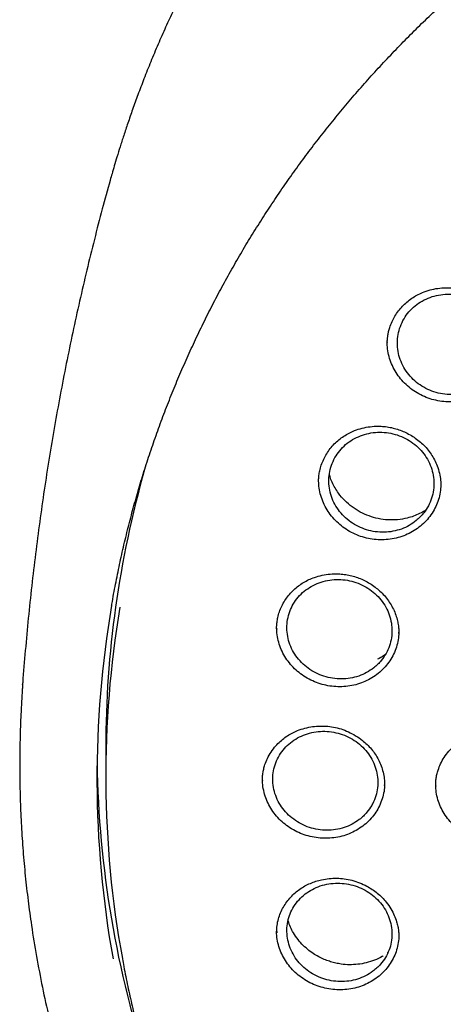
# Model space of a CAD drawing. Header units: millimetres. Extents: x 8 to 1577, y 12 to 2534.
# Tile 45 of 65: x 735 to 747, y 2125 to 2153. Entities that reach past the tile are written whole.
import ezdxf

# ---------------------------------------------------------------- set-up
doc = ezdxf.new("R2010")
doc.units = ezdxf.units.MM

msp = doc.modelspace()

# ---------------------------------------------------------------- linework, layer by layer
at = {"color": 7, "linetype": 'Continuous', "lineweight": 30}
for p, q in [((737.426, 2148.519), (737.423, 2148.508)), ((743.317, 2139.989), (743.316, 2139.979)), ((742.131, 2135.845), (742.131, 2135.832)), ((745.582, 2135.71), (745.581, 2135.745)), ((734.949, 2134.26), (734.95, 2134.284)), ((737.299, 2132.483), (737.299, 2131.68)), ((741.732, 2131.554), (741.732, 2131.542)), ((745.181, 2131.416), (745.181, 2131.435)), ((746.63, 2131.406), (746.63, 2131.396)), ((744.838, 2130.892), (744.821, 2130.88)), ((742.133, 2127.286), (742.132, 2127.251)), ((745.269, 2126.682), (745.254, 2126.672))]:
    msp.add_line(p, q, dxfattribs=at)
for centre, radius, start, end in [((766.025, 2132.475), 28.726, 164.1029, 179.9852), ((765.909, 2131.618), 28.86, 170.2572, 190.1817), ((765.938, 2131.679), 28.639, 170.4153, 190.3739), ((766.044, 2132.496), 28.995, 180.8809, 198.3796)]:
    msp.add_arc(centre, radius, start, end, dxfattribs=at)
for points, knots in [([(802.175, 2148.518), (802.162, 2148.565), (802.133, 2148.665), (802.084, 2148.831), (802.027, 2149.023), (801.961, 2149.242), (801.887, 2149.482), (801.803, 2149.745), (801.7, 2150.059), (801.574, 2150.427), (801.42, 2150.855), (801.244, 2151.325), (801.04, 2151.838), (800.807, 2152.396), (800.545, 2152.986), (800.253, 2153.606), (799.972, 2154.17), (799.71, 2154.67), (799.476, 2155.1), (799.236, 2155.526), (798.996, 2155.935), (798.766, 2156.315), (798.546, 2156.668), (798.337, 2156.992), (798.139, 2157.292), (797.952, 2157.569), (797.778, 2157.821), (797.621, 2158.045), (797.481, 2158.24), (797.359, 2158.407), (797.26, 2158.542), (797.183, 2158.645), (797.126, 2158.722), (797.079, 2158.785), (797.033, 2158.845), (796.98, 2158.915), (796.912, 2159.004), (796.824, 2159.118), (796.713, 2159.26), (796.578, 2159.431), (796.421, 2159.627), (796.241, 2159.848), (795.961, 2160.185), (795.591, 2160.616), (795.138, 2161.12), (794.698, 2161.591), (794.272, 2162.029), (793.862, 2162.435), (793.463, 2162.817), (793.059, 2163.191), (792.624, 2163.58), (792.145, 2163.993), (791.617, 2164.43), (791.052, 2164.876), (790.449, 2165.332), (789.809, 2165.793), (789.123, 2166.262), (788.392, 2166.735), (787.671, 2167.175), (786.97, 2167.581), (786.294, 2167.951), (785.604, 2168.31), (784.917, 2168.647), (784.251, 2168.956), (783.612, 2169.236), (783, 2169.49), (782.416, 2169.72), (781.861, 2169.926), (781.34, 2170.111), (780.852, 2170.275), (780.399, 2170.421), (779.976, 2170.55), (779.596, 2170.662), (779.257, 2170.757), (778.96, 2170.838), (778.699, 2170.907), (778.489, 2170.96), (778.328, 2171), (778.201, 2171.031), (778.08, 2171.061), (777.937, 2171.095), (777.758, 2171.137), (777.532, 2171.188), (777.264, 2171.247), (776.954, 2171.312), (776.602, 2171.383), (776.208, 2171.458), (775.771, 2171.535), (775.291, 2171.614), (774.769, 2171.692), (774.203, 2171.768), (773.594, 2171.839), (772.903, 2171.908), (772.149, 2171.967), (771.353, 2172.011), (770.574, 2172.036), (769.745, 2172.045), (768.872, 2172.034), (767.959, 2171.998), (767.083, 2171.941), (766.244, 2171.866), (765.53, 2171.785), (764.934, 2171.707), (764.446, 2171.636), (763.976, 2171.561), (763.521, 2171.482), (763.084, 2171.4), (762.695, 2171.323), (762.362, 2171.253), (762.093, 2171.194), (761.867, 2171.143), (761.691, 2171.102), (761.561, 2171.071), (761.472, 2171.05), (761.401, 2171.033), (761.324, 2171.014), (761.22, 2170.988), (761.079, 2170.952), (760.911, 2170.91), (760.721, 2170.86), (760.509, 2170.803), (760.24, 2170.729), (759.906, 2170.634), (759.502, 2170.514), (759.057, 2170.376), (758.574, 2170.218), (758.066, 2170.044), (757.548, 2169.857), (756.886, 2169.606), (756.085, 2169.281), (755.149, 2168.869), (754.2, 2168.416), (753.239, 2167.92), (752.269, 2167.379), (751.312, 2166.804), (750.372, 2166.196), (749.484, 2165.579), (748.654, 2164.962), (747.889, 2164.357), (747.159, 2163.745), (746.466, 2163.129), (745.808, 2162.509), (745.185, 2161.889), (744.639, 2161.315), (744.166, 2160.795), (743.766, 2160.337), (743.398, 2159.899), (743.127, 2159.566), (742.943, 2159.333), (742.838, 2159.199), (742.746, 2159.082), (742.676, 2158.99), (742.628, 2158.927), (742.591, 2158.879), (742.553, 2158.829), (742.504, 2158.764), (742.436, 2158.674), (742.348, 2158.555), (742.237, 2158.405), (742.109, 2158.228), (741.963, 2158.025), (741.805, 2157.8), (741.559, 2157.443), (741.233, 2156.953), (740.848, 2156.344), (740.477, 2155.726), (740.121, 2155.103), (739.77, 2154.45), (739.465, 2153.851), (739.206, 2153.313), (738.989, 2152.842), (738.776, 2152.358), (738.572, 2151.871), (738.382, 2151.396), (738.211, 2150.946), (738.06, 2150.528), (737.926, 2150.143), (737.808, 2149.79), (737.706, 2149.471), (737.617, 2149.185), (737.542, 2148.933), (737.478, 2148.715), (737.441, 2148.58), (737.423, 2148.518)], [0, 0, 0, 0, 0.0016436, 0.0035673, 0.0059258, 0.0086424, 0.0117035, 0.0150186, 0.0185786, 0.023611, 0.0290634, 0.0349358, 0.0416938, 0.048934, 0.0566563, 0.0648604, 0.0735463, 0.0792197, 0.0850814, 0.0910453, 0.0967022, 0.1019989, 0.1069354, 0.1115119, 0.1157282, 0.119759, 0.1233947, 0.1266351, 0.1294804, 0.1319306, 0.1339856, 0.1353902, 0.1365231, 0.1373842, 0.1381678, 0.1391938, 0.1405055, 0.1421432, 0.1443213, 0.1468939, 0.1498611, 0.1532227, 0.1569659, 0.1653406, 0.17331, 0.1808743, 0.1880335, 0.1947877, 0.201137, 0.2073835, 0.2140681, 0.2215524, 0.2295292, 0.2379987, 0.2467023, 0.2558713, 0.2655055, 0.275605, 0.2861698, 0.294797, 0.3037113, 0.312856, 0.3217115, 0.3301527, 0.3381797, 0.3457927, 0.3529917, 0.3597765, 0.3661472, 0.3720011, 0.3774556, 0.3825109, 0.3871669, 0.3910451, 0.3945947, 0.3977162, 0.4003178, 0.4019973, 0.4034067, 0.404797, 0.4062689, 0.408439, 0.4110906, 0.4142237, 0.4178382, 0.4219341, 0.4265115, 0.4315703, 0.4371106, 0.4431322, 0.4496352, 0.4566195, 0.4640852, 0.4733525, 0.4824599, 0.491324, 0.499945, 0.5107546, 0.5211553, 0.5311474, 0.5407311, 0.5499063, 0.5556926, 0.5613039, 0.56674, 0.572001, 0.5770869, 0.5819546, 0.5855842, 0.5887247, 0.5913763, 0.5935389, 0.5948949, 0.5959491, 0.5967014, 0.5973717, 0.5986761, 0.6003826, 0.6023571, 0.6045996, 0.6071101, 0.6098887, 0.6141909, 0.6190099, 0.6243456, 0.6301981, 0.6364671, 0.6427898, 0.6491336, 0.6608174, 0.6725711, 0.6843949, 0.6971412, 0.7099684, 0.7228765, 0.7358654, 0.7489008, 0.7605339, 0.7718998, 0.7829986, 0.7938305, 0.8043956, 0.8146934, 0.8247242, 0.832252, 0.8394158, 0.8461548, 0.8524686, 0.85459, 0.8566586, 0.8584961, 0.8598662, 0.8607678, 0.8613028, 0.8620162, 0.8629797, 0.8641934, 0.8660244, 0.868232, 0.8708162, 0.8737771, 0.8771112, 0.8806235, 0.8891625, 0.8980669, 0.9063259, 0.9148763, 0.923718, 0.932851, 0.9389378, 0.9451476, 0.9514803, 0.9579273, 0.9641245, 0.9698786, 0.9751898, 0.9800584, 0.9844846, 0.9884689, 0.9920116, 0.9951135, 0.9977757, 1, 1, 1, 1]), ([(737.465, 2136.498), (737.468, 2136.512), (737.501, 2136.714), (737.574, 2137.102), (737.687, 2137.661), (737.812, 2138.217), (737.948, 2138.772), (738.095, 2139.323), (738.252, 2139.873), (738.42, 2140.419), (738.6, 2140.963), (738.79, 2141.503), (738.99, 2142.04), (739.201, 2142.573), (739.423, 2143.102), (739.655, 2143.628), (739.897, 2144.149), (740.149, 2144.666), (740.412, 2145.179), (740.685, 2145.687), (740.968, 2146.19), (741.26, 2146.688), (741.563, 2147.181), (741.875, 2147.669), (742.197, 2148.151), (742.528, 2148.628), (742.868, 2149.098), (743.218, 2149.563), (743.577, 2150.021), (743.945, 2150.474), (744.322, 2150.919), (744.707, 2151.358), (745.101, 2151.791), (745.504, 2152.216), (745.914, 2152.634), (746.333, 2153.046), (746.76, 2153.449), (747.195, 2153.846), (747.638, 2154.234), (748.089, 2154.615), (748.546, 2154.988), (749.011, 2155.353), (749.484, 2155.71), (749.963, 2156.059), (750.449, 2156.399), (750.941, 2156.731), (751.44, 2157.054), (751.946, 2157.368), (752.457, 2157.674), (752.974, 2157.971), (753.498, 2158.258), (754.026, 2158.537), (754.56, 2158.806), (755.1, 2159.066), (755.644, 2159.317), (756.194, 2159.558), (756.747, 2159.789), (757.306, 2160.011), (757.869, 2160.223), (758.435, 2160.425), (759.006, 2160.618), (759.58, 2160.8), (760.158, 2160.972), (760.739, 2161.135), (761.324, 2161.287), (761.911, 2161.429), (762.501, 2161.561), (763.093, 2161.683), (763.688, 2161.794), (764.285, 2161.895), (764.883, 2161.985), (765.484, 2162.066), (766.086, 2162.135), (766.689, 2162.195), (767.293, 2162.243), (767.898, 2162.282), (768.504, 2162.309), (769.11, 2162.327), (769.716, 2162.333), (770.323, 2162.329), (770.929, 2162.315), (771.535, 2162.29), (772.14, 2162.255), (772.744, 2162.209), (773.348, 2162.153), (773.95, 2162.086), (774.551, 2162.008), (775.15, 2161.921), (775.747, 2161.823), (776.343, 2161.714), (776.936, 2161.595), (777.526, 2161.466), (778.114, 2161.327), (778.699, 2161.177), (779.281, 2161.018), (779.86, 2160.848), (780.435, 2160.668), (781.007, 2160.479), (781.575, 2160.279), (782.139, 2160.07), (782.698, 2159.851), (783.254, 2159.622), (783.804, 2159.383), (784.35, 2159.136), (784.891, 2158.878), (785.426, 2158.611), (785.956, 2158.335), (786.481, 2158.05), (787, 2157.756), (787.513, 2157.453), (788.02, 2157.141), (788.521, 2156.82), (789.015, 2156.491), (789.503, 2156.153), (789.984, 2155.807), (790.458, 2155.452), (790.925, 2155.089), (791.385, 2154.718), (791.837, 2154.339), (792.282, 2153.953), (792.719, 2153.559), (793.148, 2153.157), (793.57, 2152.748), (793.983, 2152.331), (794.388, 2151.908), (794.784, 2151.478), (795.172, 2151.04), (795.551, 2150.596), (795.921, 2150.146), (796.282, 2149.689), (796.635, 2149.226), (796.978, 2148.757), (797.311, 2148.282), (797.636, 2147.802), (797.95, 2147.316), (798.256, 2146.824), (798.551, 2146.327), (798.836, 2145.826), (799.112, 2145.319), (799.377, 2144.808), (799.633, 2144.292), (799.878, 2143.771), (800.113, 2143.247), (800.337, 2142.719), (800.551, 2142.186), (800.754, 2141.651), (800.947, 2141.111), (801.129, 2140.569), (801.301, 2140.023), (801.461, 2139.475), (801.611, 2138.924), (801.75, 2138.37), (801.878, 2137.814), (801.994, 2137.256), (802.082, 2136.8), (802.126, 2136.531), (802.14, 2136.448)], [0, 0, 0, 0, 0.000506, 0.007064, 0.013623, 0.020182, 0.026741, 0.0333, 0.039858, 0.046417, 0.052975, 0.059534, 0.066092, 0.072651, 0.079209, 0.085768, 0.092326, 0.098884, 0.105442, 0.112, 0.118558, 0.125116, 0.131674, 0.138231, 0.144789, 0.151347, 0.157904, 0.164462, 0.171019, 0.177576, 0.184133, 0.190691, 0.197248, 0.203805, 0.210361, 0.216918, 0.223475, 0.230032, 0.236588, 0.243145, 0.249702, 0.256258, 0.262814, 0.269371, 0.275927, 0.282483, 0.289039, 0.295595, 0.302152, 0.308708, 0.315263, 0.321819, 0.328375, 0.334931, 0.341487, 0.348043, 0.354598, 0.361154, 0.36771, 0.374265, 0.380821, 0.387376, 0.393932, 0.400487, 0.407043, 0.413598, 0.420153, 0.426709, 0.433264, 0.439819, 0.446375, 0.45293, 0.459485, 0.466041, 0.472596, 0.479151, 0.485706, 0.492262, 0.498817, 0.505372, 0.511927, 0.518483, 0.525038, 0.531593, 0.538148, 0.544703, 0.551259, 0.557814, 0.564369, 0.570925, 0.57748, 0.584035, 0.59059, 0.597146, 0.603701, 0.610257, 0.616812, 0.623367, 0.629923, 0.636478, 0.643034, 0.649589, 0.656145, 0.662701, 0.669256, 0.675812, 0.682368, 0.688923, 0.695479, 0.702035, 0.708591, 0.715147, 0.721703, 0.728259, 0.734815, 0.741371, 0.747928, 0.754484, 0.76104, 0.767597, 0.774153, 0.78071, 0.787266, 0.793823, 0.80038, 0.806936, 0.813493, 0.82005, 0.826607, 0.833164, 0.839722, 0.846279, 0.852836, 0.859394, 0.865951, 0.872509, 0.879066, 0.885624, 0.892182, 0.89874, 0.905297, 0.911855, 0.918414, 0.924972, 0.93153, 0.938088, 0.944646, 0.951205, 0.957763, 0.964322, 0.97088, 0.977439, 0.983998, 0.990556, 0.997115, 1, 1, 1, 1]), ([(737.419, 2148.509), (737.346, 2148.242), (737.193, 2147.689), (736.975, 2146.843), (736.761, 2145.973), (736.557, 2145.098), (736.364, 2144.219), (736.182, 2143.336), (736.009, 2142.448), (735.848, 2141.557), (735.697, 2140.662), (735.558, 2139.763), (735.429, 2138.862), (735.311, 2137.958), (735.204, 2137.051), (735.107, 2136.142), (735.023, 2135.231), (734.971, 2134.611), (734.949, 2134.295), (734.948, 2134.284)], [0, 0, 0, 0, 0.058007, 0.120288, 0.182638, 0.245051, 0.307524, 0.370054, 0.432636, 0.495267, 0.557943, 0.62066, 0.683415, 0.746203, 0.809022, 0.871868, 0.934736, 0.997624, 1, 1, 1, 1]), ([(745.256, 2143.89), (745.256, 2143.912), (745.256, 2143.965), (745.262, 2144.052), (745.275, 2144.148), (745.296, 2144.248), (745.332, 2144.375), (745.389, 2144.522), (745.472, 2144.679), (745.57, 2144.824), (745.684, 2144.958), (745.81, 2145.078), (745.948, 2145.183), (746.095, 2145.272), (746.267, 2145.353), (746.464, 2145.421), (746.688, 2145.467), (746.915, 2145.484), (747.143, 2145.473), (747.368, 2145.432), (747.587, 2145.363), (747.799, 2145.267), (748, 2145.144), (748.17, 2145.007), (748.309, 2144.863), (748.421, 2144.72), (748.517, 2144.565), (748.603, 2144.386), (748.668, 2144.19), (748.708, 2143.988), (748.713, 2143.86), (748.715, 2143.801)], [0, 0, 0, 0, 0.0143074, 0.0347748, 0.051921, 0.0719016, 0.0945404, 0.1291173, 0.1633488, 0.1972371, 0.2307923, 0.2640408, 0.296978, 0.329404, 0.3614421, 0.403911, 0.4461384, 0.4881407, 0.5299606, 0.5716982, 0.6134851, 0.6560167, 0.6993785, 0.7434904, 0.7770618, 0.8110765, 0.8455813, 0.8800161, 0.9236917, 0.9647491, 1, 1, 1, 1]), ([(748.037, 2142.814), (748.074, 2142.848), (748.148, 2142.916), (748.264, 2143.055), (748.375, 2143.233), (748.464, 2143.456), (748.512, 2143.69), (748.519, 2143.93), (748.482, 2144.169), (748.405, 2144.4), (748.288, 2144.615), (748.136, 2144.81), (747.951, 2144.979), (747.741, 2145.116), (747.511, 2145.218), (747.267, 2145.282), (747.016, 2145.306), (746.766, 2145.29), (746.523, 2145.234), (746.294, 2145.14), (746.086, 2145.009), (745.905, 2144.847), (745.756, 2144.657), (745.642, 2144.445), (745.569, 2144.217), (745.536, 2143.98), (745.546, 2143.739), (745.598, 2143.503), (745.691, 2143.277), (745.821, 2143.069), (745.986, 2142.883), (746.181, 2142.726), (746.399, 2142.602), (746.635, 2142.513), (746.883, 2142.464), (747.134, 2142.455), (747.383, 2142.487), (747.621, 2142.558), (747.844, 2142.665), (747.972, 2142.764), (748.037, 2142.814)], [0, 0, 0, 0, 0.016738, 0.033476, 0.060307, 0.087137, 0.113982, 0.140828, 0.167688, 0.194549, 0.221418, 0.248288, 0.275156, 0.302025, 0.328882, 0.355739, 0.382581, 0.409423, 0.436251, 0.463079, 0.489901, 0.516723, 0.54355, 0.570377, 0.597218, 0.624058, 0.650914, 0.67777, 0.704638, 0.731506, 0.758376, 0.785246, 0.812107, 0.838969, 0.865816, 0.892662, 0.919496, 0.946331, 0.973165, 1, 1, 1, 1]), ([(748.111, 2142.623), (748.052, 2142.579), (747.933, 2142.492), (747.734, 2142.392), (747.523, 2142.317), (747.304, 2142.269), (747.078, 2142.248), (746.852, 2142.257), (746.627, 2142.293), (746.409, 2142.356), (746.2, 2142.447), (746.005, 2142.562), (745.827, 2142.7), (745.668, 2142.859), (745.532, 2143.035), (745.421, 2143.227), (745.336, 2143.43), (745.281, 2143.642), (745.255, 2143.816), (745.258, 2143.919), (745.259, 2143.95)], [0, 0, 0, 0, 0.057594, 0.114645, 0.17229, 0.229659, 0.286711, 0.344475, 0.401594, 0.458655, 0.516656, 0.573707, 0.630763, 0.688813, 0.745942, 0.802988, 0.860917, 0.91829, 0.975331, 1, 1, 1, 1]), ([(743.316, 2139.994), (743.316, 2140.019), (743.317, 2140.076), (743.325, 2140.182), (743.347, 2140.316), (743.39, 2140.471), (743.456, 2140.633), (743.541, 2140.789), (743.642, 2140.934), (743.757, 2141.066), (743.886, 2141.184), (744.025, 2141.286), (744.174, 2141.373), (744.346, 2141.451), (744.545, 2141.515), (744.769, 2141.557), (744.978, 2141.57), (745.168, 2141.561), (745.337, 2141.536), (745.504, 2141.496), (745.667, 2141.439), (745.825, 2141.367), (745.978, 2141.28), (746.125, 2141.177), (746.262, 2141.06), (746.388, 2140.927), (746.499, 2140.78), (746.593, 2140.62), (746.676, 2140.438), (746.735, 2140.244), (746.769, 2140.048), (746.773, 2139.928), (746.774, 2139.872)], [0, 0, 0, 0, 0.015853, 0.037108, 0.06386, 0.096193, 0.131056, 0.165514, 0.19957, 0.233229, 0.266512, 0.29945, 0.331861, 0.363756, 0.406009, 0.448072, 0.489956, 0.521282, 0.55256, 0.58384, 0.615149, 0.646905, 0.679248, 0.71214, 0.745545, 0.779449, 0.813875, 0.84888, 0.884101, 0.927467, 0.966084, 1, 1, 1, 1]), ([(746.078, 2138.901), (746.116, 2138.934), (746.192, 2139), (746.31, 2139.136), (746.425, 2139.311), (746.519, 2139.53), (746.571, 2139.763), (746.582, 2140.001), (746.551, 2140.24), (746.478, 2140.471), (746.365, 2140.688), (746.217, 2140.885), (746.036, 2141.056), (745.829, 2141.197), (745.6, 2141.303), (745.358, 2141.373), (745.107, 2141.402), (744.857, 2141.391), (744.613, 2141.34), (744.382, 2141.251), (744.172, 2141.125), (743.987, 2140.968), (743.835, 2140.782), (743.717, 2140.574), (743.639, 2140.349), (743.601, 2140.114), (743.607, 2139.874), (743.653, 2139.638), (743.742, 2139.412), (743.868, 2139.201), (744.03, 2139.014), (744.221, 2138.853), (744.437, 2138.725), (744.671, 2138.632), (744.918, 2138.578), (745.169, 2138.563), (745.418, 2138.589), (745.658, 2138.655), (745.883, 2138.757), (746.013, 2138.853), (746.078, 2138.901)], [0, 0, 0, 0, 0.016732, 0.033465, 0.06029, 0.087114, 0.113951, 0.140787, 0.167639, 0.194491, 0.221357, 0.248222, 0.275093, 0.301963, 0.328828, 0.355692, 0.382543, 0.409394, 0.436229, 0.463065, 0.489889, 0.516713, 0.543536, 0.570359, 0.597191, 0.624023, 0.65087, 0.677718, 0.70458, 0.731442, 0.758312, 0.785181, 0.812049, 0.838916, 0.865772, 0.892628, 0.919471, 0.946313, 0.973157, 1, 1, 1, 1]), ([(746.338, 2139.19), (746.332, 2139.186), (746.281, 2139.151), (746.169, 2139.093), (746.003, 2139.022), (745.796, 2138.959), (745.553, 2138.917), (745.276, 2138.912), (745.003, 2138.947), (744.74, 2139.023), (744.491, 2139.135), (744.259, 2139.281), (744.051, 2139.459), (743.892, 2139.644), (743.777, 2139.82), (743.698, 2139.977), (743.646, 2140.104), (743.627, 2140.176), (743.622, 2140.196)], [0, 0, 0, 0, 0.006298, 0.058128, 0.114434, 0.170288, 0.253119, 0.334918, 0.415808, 0.49589, 0.576074, 0.656908, 0.738231, 0.819981, 0.874796, 0.929566, 0.980638, 1, 1, 1, 1]), ([(746.109, 2138.676), (746.048, 2138.635), (745.926, 2138.555), (745.722, 2138.464), (745.508, 2138.399), (745.286, 2138.361), (745.06, 2138.351), (744.834, 2138.37), (744.611, 2138.416), (744.395, 2138.489), (744.191, 2138.589), (744.001, 2138.712), (743.829, 2138.857), (743.678, 2139.022), (743.55, 2139.204), (743.448, 2139.399), (743.374, 2139.605), (743.326, 2139.812), (743.32, 2139.95), (743.316, 2140.016)], [0, 0, 0, 0, 0.059183, 0.117951, 0.177412, 0.23637, 0.295128, 0.354718, 0.41352, 0.472279, 0.532022, 0.590862, 0.649619, 0.709301, 0.768243, 0.826999, 0.886527, 0.945656, 1, 1, 1, 1]), ([(746.774, 2139.95), (746.771, 2139.885), (746.767, 2139.748), (746.725, 2139.544), (746.654, 2139.341), (746.555, 2139.149), (746.431, 2138.972), (746.283, 2138.81), (746.168, 2138.721), (746.109, 2138.676)], [0, 0, 0, 0, 0.1308591, 0.2761844, 0.4198133, 0.5648249, 0.7103958, 0.8544585, 1, 1, 1, 1]), ([(742.128, 2135.839), (742.129, 2135.872), (742.13, 2135.944), (742.143, 2136.065), (742.171, 2136.207), (742.221, 2136.364), (742.293, 2136.523), (742.384, 2136.675), (742.491, 2136.815), (742.611, 2136.942), (742.744, 2137.054), (742.887, 2137.151), (743.039, 2137.232), (743.215, 2137.303), (743.416, 2137.359), (743.641, 2137.393), (743.851, 2137.398), (744.041, 2137.382), (744.21, 2137.352), (744.375, 2137.306), (744.535, 2137.244), (744.691, 2137.167), (744.841, 2137.075), (744.984, 2136.967), (745.117, 2136.845), (745.238, 2136.709), (745.343, 2136.559), (745.432, 2136.397), (745.5, 2136.232), (745.545, 2136.074), (745.571, 2135.933), (745.584, 2135.811), (745.585, 2135.738), (745.585, 2135.705)], [0, 0, 0, 0, 0.020564, 0.045203, 0.07398, 0.106975, 0.141836, 0.176295, 0.210352, 0.244013, 0.2773, 0.310245, 0.342665, 0.374567, 0.416833, 0.458905, 0.500798, 0.532129, 0.563413, 0.594699, 0.626013, 0.657773, 0.690121, 0.723015, 0.75642, 0.790321, 0.82474, 0.859736, 0.894824, 0.926736, 0.954891, 0.9793, 1, 1, 1, 1]), ([(744.876, 2134.738), (744.914, 2134.77), (744.991, 2134.835), (745.111, 2134.968), (745.229, 2135.14), (745.326, 2135.357), (745.382, 2135.587), (745.397, 2135.824), (745.368, 2136.061), (745.299, 2136.292), (745.19, 2136.509), (745.045, 2136.708), (744.866, 2136.881), (744.661, 2137.025), (744.434, 2137.134), (744.192, 2137.207), (743.942, 2137.24), (743.691, 2137.233), (743.447, 2137.186), (743.215, 2137.102), (743.003, 2136.98), (742.816, 2136.827), (742.66, 2136.644), (742.539, 2136.439), (742.458, 2136.217), (742.417, 2135.983), (742.419, 2135.745), (742.462, 2135.51), (742.547, 2135.283), (742.67, 2135.072), (742.829, 2134.883), (743.017, 2134.72), (743.231, 2134.589), (743.465, 2134.493), (743.71, 2134.435), (743.962, 2134.416), (744.211, 2134.439), (744.452, 2134.5), (744.678, 2134.598), (744.81, 2134.691), (744.876, 2134.738)], [0, 0, 0, 0, 0.016732, 0.033464, 0.060286, 0.087108, 0.113937, 0.140766, 0.167609, 0.194452, 0.221311, 0.24817, 0.275039, 0.301908, 0.328777, 0.355646, 0.382505, 0.409364, 0.436208, 0.463052, 0.489882, 0.516711, 0.543534, 0.570356, 0.597182, 0.624008, 0.650846, 0.677684, 0.704538, 0.731392, 0.758259, 0.785126, 0.811996, 0.838866, 0.865729, 0.892593, 0.919444, 0.946296, 0.973148, 1, 1, 1, 1]), ([(744.868, 2134.483), (744.805, 2134.445), (744.68, 2134.37), (744.473, 2134.288), (744.256, 2134.232), (744.033, 2134.202), (743.806, 2134.201), (743.58, 2134.228), (743.359, 2134.282), (743.147, 2134.363), (742.946, 2134.47), (742.761, 2134.599), (742.595, 2134.75), (742.451, 2134.92), (742.33, 2135.105), (742.235, 2135.303), (742.17, 2135.51), (742.132, 2135.709), (742.13, 2135.837), (742.129, 2135.894)], [0, 0, 0, 0, 0.059491, 0.118711, 0.178732, 0.238071, 0.29727, 0.357361, 0.416664, 0.475863, 0.535987, 0.595386, 0.65459, 0.71459, 0.774055, 0.833264, 0.893141, 0.952726, 1, 1, 1, 1]), ([(745.584, 2135.733), (745.579, 2135.665), (745.569, 2135.526), (745.518, 2135.322), (745.44, 2135.123), (745.333, 2134.936), (745.202, 2134.765), (745.048, 2134.61), (744.928, 2134.526), (744.868, 2134.483)], [0, 0, 0, 0, 0.1368306, 0.2811243, 0.4237777, 0.5678155, 0.7121749, 0.8552963, 1, 1, 1, 1]), ([(745.194, 2135.101), (745.141, 2135.066), (745.072, 2135.021), (744.996, 2134.99), (744.978, 2134.983)], [0, 0, 0, 0, 0.772419, 1, 1, 1, 1]), ([(734.948, 2134.268), (734.945, 2134.233), (734.941, 2134.163), (734.934, 2134.035), (734.926, 2133.886), (734.915, 2133.719), (734.905, 2133.534), (734.894, 2133.292), (734.882, 2132.985), (734.872, 2132.621), (734.866, 2132.238), (734.865, 2131.84), (734.87, 2131.412), (734.883, 2130.885), (734.91, 2130.264), (734.958, 2129.561), (735.021, 2128.857), (735.1, 2128.157), (735.204, 2127.398), (735.336, 2126.583), (735.503, 2125.713), (735.66, 2125.001), (735.795, 2124.446), (735.898, 2124.046), (736.002, 2123.66), (736.104, 2123.302), (736.199, 2122.98), (736.286, 2122.697), (736.364, 2122.451), (736.432, 2122.243), (736.489, 2122.072), (736.532, 2121.944), (736.566, 2121.846), (736.595, 2121.761), (736.63, 2121.662), (736.672, 2121.542), (736.726, 2121.392), (736.792, 2121.209), (736.874, 2120.989), (736.968, 2120.741), (737.077, 2120.465), (737.198, 2120.164), (737.328, 2119.849), (737.542, 2119.351), (737.844, 2118.684), (738.27, 2117.81), (738.74, 2116.92), (739.255, 2116.014), (739.785, 2115.15), (740.33, 2114.319), (740.892, 2113.515), (741.479, 2112.726), (742.048, 2112.007), (742.601, 2111.345), (743.139, 2110.731), (743.714, 2110.108), (744.25, 2109.557), (744.736, 2109.077), (745.164, 2108.669), (745.61, 2108.26), (746.071, 2107.851), (746.505, 2107.481), (746.895, 2107.158), (747.227, 2106.891), (747.532, 2106.652), (747.809, 2106.438), (748.031, 2106.271), (748.204, 2106.142), (748.333, 2106.047), (748.451, 2105.962), (748.556, 2105.886), (748.646, 2105.821), (748.718, 2105.77), (748.778, 2105.728), (748.845, 2105.68), (748.937, 2105.615), (749.066, 2105.526), (749.226, 2105.415), (749.419, 2105.284), (749.773, 2105.046), (750.287, 2104.713), (750.961, 2104.297), (751.659, 2103.887), (752.382, 2103.484), (753.13, 2103.09), (753.903, 2102.707), (754.694, 2102.338), (755.572, 2101.955), (756.529, 2101.568), (757.562, 2101.188), (758.587, 2100.845), (759.603, 2100.538), (760.609, 2100.266), (761.608, 2100.025), (762.661, 2099.802), (763.775, 2099.6), (764.951, 2099.425), (766.133, 2099.288), (767.319, 2099.189), (768.508, 2099.128), (769.699, 2099.106), (770.89, 2099.122), (772.079, 2099.176), (773.266, 2099.269), (774.45, 2099.4), (775.63, 2099.568), (776.752, 2099.766), (777.816, 2099.986), (778.822, 2100.223), (779.825, 2100.49), (780.824, 2100.786), (781.822, 2101.114), (782.825, 2101.476), (783.832, 2101.873), (784.842, 2102.308), (785.854, 2102.781), (786.873, 2103.297), (787.7, 2103.751), (788.329, 2104.115), (788.749, 2104.366), (789.134, 2104.604), (789.484, 2104.826), (789.8, 2105.031), (790.082, 2105.218), (790.311, 2105.374), (790.494, 2105.499), (790.634, 2105.596), (790.755, 2105.681), (790.858, 2105.754), (790.96, 2105.827), (791.077, 2105.911), (791.215, 2106.011), (791.375, 2106.128), (791.552, 2106.26), (791.746, 2106.406), (791.951, 2106.563), (792.163, 2106.727), (792.468, 2106.968), (792.872, 2107.295), (793.378, 2107.721), (793.905, 2108.184), (794.451, 2108.684), (794.957, 2109.168), (795.417, 2109.628), (795.821, 2110.045), (796.209, 2110.459), (796.573, 2110.862), (796.945, 2111.287), (797.321, 2111.731), (797.695, 2112.19), (798.022, 2112.607), (798.308, 2112.981), (798.556, 2113.315), (798.782, 2113.628), (799.001, 2113.937), (799.225, 2114.263), (799.473, 2114.632), (799.743, 2115.047), (800.036, 2115.513), (800.342, 2116.021), (800.636, 2116.53), (800.916, 2117.033), (801.177, 2117.524), (801.432, 2118.026), (801.688, 2118.549), (801.932, 2119.075), (802.163, 2119.596), (802.366, 2120.079), (802.545, 2120.523), (802.701, 2120.928), (802.816, 2121.236), (802.894, 2121.453), (802.94, 2121.582), (802.977, 2121.686), (803.004, 2121.766), (803.033, 2121.847), (803.069, 2121.954), (803.12, 2122.104), (803.185, 2122.301), (803.26, 2122.535), (803.343, 2122.798), (803.428, 2123.078), (803.515, 2123.374), (803.612, 2123.717), (803.718, 2124.111), (803.832, 2124.56), (803.945, 2125.036), (804.056, 2125.539), (804.164, 2126.069), (804.267, 2126.624), (804.376, 2127.284), (804.483, 2128.029), (804.576, 2128.843), (804.646, 2129.625), (804.694, 2130.376), (804.723, 2131.096), (804.733, 2131.681), (804.733, 2132.14), (804.729, 2132.481), (804.721, 2132.807), (804.712, 2133.116), (804.7, 2133.399), (804.688, 2133.654), (804.676, 2133.881), (804.663, 2134.083), (804.654, 2134.209), (804.65, 2134.268)], [0, 0, 0, 0, 0.000951, 0.00193, 0.003328, 0.0049, 0.006614, 0.008465, 0.01165, 0.015173, 0.018603, 0.022302, 0.026271, 0.030509, 0.036989, 0.043561, 0.050115, 0.056651, 0.063169, 0.071401, 0.079604, 0.087778, 0.091621, 0.095458, 0.099235, 0.102688, 0.105783, 0.108519, 0.110898, 0.112918, 0.11458, 0.115884, 0.116657, 0.117432, 0.118391, 0.119554, 0.120933, 0.122798, 0.124952, 0.127395, 0.130128, 0.13315, 0.136343, 0.139513, 0.1481, 0.156497, 0.166243, 0.175718, 0.185047, 0.193958, 0.202873, 0.211793, 0.220718, 0.227824, 0.235201, 0.242853, 0.250781, 0.255987, 0.261306, 0.266737, 0.272281, 0.277905, 0.282062, 0.285874, 0.289343, 0.292468, 0.295248, 0.296812, 0.298241, 0.299536, 0.300697, 0.301712, 0.302507, 0.303069, 0.303658, 0.304707, 0.3061, 0.307838, 0.30992, 0.312347, 0.319228, 0.326269, 0.333457, 0.340794, 0.348277, 0.355908, 0.363677, 0.371402, 0.381272, 0.390959, 0.400463, 0.409783, 0.418921, 0.427883, 0.436799, 0.4472, 0.4576, 0.468001, 0.478401, 0.488802, 0.499203, 0.509604, 0.520005, 0.530406, 0.540808, 0.55122, 0.561686, 0.570704, 0.579764, 0.588867, 0.598013, 0.607204, 0.616566, 0.626167, 0.635808, 0.645677, 0.655777, 0.666106, 0.670763, 0.675124, 0.679149, 0.682837, 0.68619, 0.689206, 0.691885, 0.69359, 0.695124, 0.696449, 0.697537, 0.698523, 0.699796, 0.701381, 0.703106, 0.705092, 0.707309, 0.709623, 0.712016, 0.714488, 0.720052, 0.725978, 0.732267, 0.73892, 0.745936, 0.751158, 0.756489, 0.761619, 0.766517, 0.771183, 0.776942, 0.782303, 0.787264, 0.791358, 0.795133, 0.798591, 0.801865, 0.805448, 0.809387, 0.813991, 0.819, 0.824416, 0.830237, 0.835096, 0.840205, 0.845497, 0.850563, 0.856213, 0.861446, 0.866264, 0.870667, 0.874654, 0.878225, 0.87975, 0.881022, 0.882033, 0.882781, 0.88336, 0.884423, 0.885889, 0.887759, 0.890142, 0.892694, 0.895394, 0.898243, 0.90124, 0.905279, 0.90956, 0.914083, 0.918848, 0.923854, 0.929103, 0.934544, 0.942438, 0.950028, 0.957314, 0.964297, 0.970976, 0.977351, 0.980594, 0.983753, 0.986827, 0.989704, 0.992312, 0.994612, 0.996657, 0.998451, 1, 1, 1, 1]), ([(741.728, 2131.552), (741.729, 2131.582), (741.729, 2131.646), (741.739, 2131.757), (741.763, 2131.879), (741.803, 2132.022), (741.87, 2132.185), (741.971, 2132.364), (742.094, 2132.524), (742.227, 2132.66), (742.363, 2132.77), (742.509, 2132.865), (742.679, 2132.951), (742.873, 2133.022), (743.09, 2133.072), (743.307, 2133.095), (743.523, 2133.094), (743.738, 2133.067), (743.953, 2133.013), (744.164, 2132.931), (744.367, 2132.823), (744.542, 2132.701), (744.689, 2132.571), (744.811, 2132.441), (744.92, 2132.296), (745.012, 2132.138), (745.087, 2131.968), (745.142, 2131.788), (745.177, 2131.609), (745.181, 2131.49), (745.183, 2131.435)], [0, 0, 0, 0, 0.020836, 0.043451, 0.068017, 0.094221, 0.131707, 0.172147, 0.215571, 0.249678, 0.283445, 0.31677, 0.349493, 0.392058, 0.433484, 0.473796, 0.513095, 0.55274, 0.593261, 0.634733, 0.677128, 0.720365, 0.753299, 0.78668, 0.820834, 0.855858, 0.891796, 0.928663, 0.966465, 1, 1, 1, 1]), ([(744.467, 2130.451), (744.505, 2130.483), (744.583, 2130.546), (744.704, 2130.677), (744.823, 2130.847), (744.922, 2131.062), (744.98, 2131.29), (744.997, 2131.525), (744.971, 2131.762), (744.904, 2131.992), (744.797, 2132.209), (744.653, 2132.408), (744.477, 2132.582), (744.273, 2132.727), (744.047, 2132.837), (743.806, 2132.912), (743.556, 2132.947), (743.305, 2132.944), (743.06, 2132.899), (742.827, 2132.817), (742.614, 2132.699), (742.425, 2132.548), (742.268, 2132.368), (742.145, 2132.166), (742.062, 2131.945), (742.019, 2131.713), (742.018, 2131.477), (742.059, 2131.242), (742.142, 2131.016), (742.263, 2130.805), (742.42, 2130.615), (742.607, 2130.451), (742.82, 2130.319), (743.053, 2130.221), (743.298, 2130.161), (743.549, 2130.14), (743.799, 2130.16), (744.04, 2130.219), (744.268, 2130.313), (744.4, 2130.405), (744.467, 2130.451)], [0, 0, 0, 0, 0.016736, 0.033472, 0.060295, 0.087118, 0.113942, 0.140767, 0.167601, 0.194436, 0.221287, 0.248137, 0.275001, 0.301866, 0.328736, 0.355606, 0.382472, 0.409338, 0.436191, 0.463043, 0.48988, 0.516717, 0.543542, 0.570367, 0.597189, 0.624012, 0.650843, 0.677673, 0.704519, 0.731364, 0.758225, 0.785086, 0.811955, 0.838825, 0.865693, 0.892561, 0.919421, 0.94628, 0.97314, 1, 1, 1, 1]), ([(746.626, 2131.404), (746.626, 2131.433), (746.626, 2131.494), (746.635, 2131.603), (746.658, 2131.724), (746.698, 2131.868), (746.764, 2132.031), (746.864, 2132.212), (746.986, 2132.373), (747.119, 2132.511), (747.254, 2132.623), (747.4, 2132.719), (747.57, 2132.807), (747.764, 2132.881), (747.98, 2132.933), (748.197, 2132.959), (748.413, 2132.959), (748.629, 2132.935), (748.845, 2132.883), (749.056, 2132.804), (749.26, 2132.698), (749.436, 2132.577), (749.584, 2132.45), (749.707, 2132.32), (749.816, 2132.177), (749.91, 2132.019), (749.986, 2131.849), (750.043, 2131.668), (750.079, 2131.487), (750.083, 2131.366), (750.085, 2131.309)], [0, 0, 0, 0, 0.019827, 0.041987, 0.066522, 0.092717, 0.130188, 0.170611, 0.214015, 0.248107, 0.281863, 0.315177, 0.347887, 0.390435, 0.431844, 0.472141, 0.511427, 0.551054, 0.591553, 0.632999, 0.675368, 0.71858, 0.751497, 0.78487, 0.819077, 0.854224, 0.890354, 0.927485, 0.965624, 1, 1, 1, 1]), ([(737.769, 2126.518), (737.782, 2126.443), (737.829, 2126.182), (737.92, 2125.736), (738.043, 2125.181), (738.177, 2124.628), (738.323, 2124.077), (738.479, 2123.53), (738.645, 2122.984), (738.823, 2122.442), (739.011, 2121.904), (739.21, 2121.368), (739.42, 2120.836), (739.64, 2120.308), (739.87, 2119.784), (740.111, 2119.264), (740.362, 2118.748), (740.623, 2118.236), (740.894, 2117.73), (741.176, 2117.228), (741.467, 2116.731), (741.768, 2116.239), (742.079, 2115.753), (742.399, 2115.272), (742.728, 2114.797), (743.068, 2114.327), (743.416, 2113.864), (743.773, 2113.406), (744.14, 2112.956), (744.515, 2112.511), (744.899, 2112.073), (745.292, 2111.642), (745.693, 2111.218), (746.102, 2110.801), (746.52, 2110.391), (746.946, 2109.989), (747.379, 2109.593), (747.82, 2109.206), (748.269, 2108.827), (748.726, 2108.455), (749.189, 2108.091), (749.66, 2107.736), (750.138, 2107.388), (750.622, 2107.049), (751.114, 2106.719), (751.611, 2106.397), (752.115, 2106.084), (752.625, 2105.78), (753.141, 2105.485), (753.663, 2105.199), (754.19, 2104.922), (754.723, 2104.654), (755.261, 2104.396), (755.804, 2104.147), (756.352, 2103.907), (756.904, 2103.678), (757.461, 2103.457), (758.022, 2103.247), (758.587, 2103.046), (759.156, 2102.856), (759.729, 2102.675), (760.305, 2102.504), (760.885, 2102.344), (761.468, 2102.193), (762.053, 2102.053), (762.641, 2101.923), (763.232, 2101.803), (763.825, 2101.694), (764.42, 2101.595), (765.017, 2101.506), (765.615, 2101.428), (766.215, 2101.36), (766.816, 2101.303), (767.419, 2101.256), (768.022, 2101.22), (768.625, 2101.194), (769.229, 2101.179), (769.834, 2101.174), (770.438, 2101.18), (771.042, 2101.196), (771.646, 2101.223), (772.248, 2101.261), (772.851, 2101.309), (773.452, 2101.367), (774.051, 2101.436), (774.65, 2101.516), (775.246, 2101.606), (775.841, 2101.706), (776.434, 2101.816), (777.024, 2101.937), (777.612, 2102.069), (778.197, 2102.21), (778.78, 2102.362), (779.359, 2102.523), (779.935, 2102.695), (780.507, 2102.877), (781.076, 2103.069), (781.641, 2103.271), (782.201, 2103.482), (782.758, 2103.703), (783.31, 2103.934), (783.857, 2104.175), (784.399, 2104.425), (784.937, 2104.685), (785.469, 2104.953), (785.995, 2105.231), (786.516, 2105.519), (787.032, 2105.815), (787.541, 2106.12), (788.044, 2106.434), (788.541, 2106.757), (789.032, 2107.088), (789.515, 2107.428), (789.992, 2107.776), (790.462, 2108.133), (790.925, 2108.497), (791.381, 2108.87), (791.829, 2109.25), (792.269, 2109.639), (792.702, 2110.035), (793.127, 2110.438), (793.543, 2110.849), (793.952, 2111.267), (794.352, 2111.692), (794.744, 2112.123), (795.127, 2112.562), (795.501, 2113.007), (795.867, 2113.459), (796.223, 2113.917), (796.57, 2114.381), (796.908, 2114.851), (797.237, 2115.327), (797.556, 2115.809), (797.866, 2116.296), (798.165, 2116.788), (798.455, 2117.286), (798.736, 2117.788), (799.006, 2118.296), (799.266, 2118.807), (799.516, 2119.324), (799.755, 2119.844), (799.984, 2120.369), (800.203, 2120.898), (800.411, 2121.43), (800.609, 2121.966), (800.796, 2122.505), (800.973, 2123.048), (801.138, 2123.593), (801.293, 2124.141), (801.437, 2124.692), (801.57, 2125.245), (801.692, 2125.801), (801.803, 2126.358), (801.902, 2126.917), (801.991, 2127.478), (802.069, 2128.041), (802.135, 2128.604), (802.191, 2129.169), (802.235, 2129.735), (802.268, 2130.301), (802.289, 2130.868), (802.298, 2131.327), (802.299, 2131.598), (802.299, 2131.68)], [0, 0, 0, 0, 0.002516, 0.00877, 0.015025, 0.02128, 0.027534, 0.033789, 0.040044, 0.046298, 0.052553, 0.058808, 0.065063, 0.071318, 0.077573, 0.083828, 0.090083, 0.096338, 0.102594, 0.108849, 0.115104, 0.12136, 0.127615, 0.133871, 0.140127, 0.146383, 0.152638, 0.158894, 0.16515, 0.171406, 0.177662, 0.183919, 0.190175, 0.196431, 0.202688, 0.208944, 0.215201, 0.221457, 0.227714, 0.233971, 0.240227, 0.246484, 0.252741, 0.258998, 0.265255, 0.271512, 0.277769, 0.284026, 0.290284, 0.296541, 0.302798, 0.309056, 0.315313, 0.32157, 0.327828, 0.334085, 0.340343, 0.346601, 0.352858, 0.359116, 0.365373, 0.371631, 0.377889, 0.384147, 0.390404, 0.396662, 0.40292, 0.409178, 0.415436, 0.421694, 0.427952, 0.434209, 0.440467, 0.446725, 0.452983, 0.459241, 0.465499, 0.471757, 0.478015, 0.484273, 0.490531, 0.496789, 0.503047, 0.509305, 0.515563, 0.521821, 0.528079, 0.534337, 0.540595, 0.546852, 0.55311, 0.559368, 0.565626, 0.571884, 0.578142, 0.584399, 0.590657, 0.596915, 0.603173, 0.60943, 0.615688, 0.621946, 0.628203, 0.634461, 0.640718, 0.646976, 0.653233, 0.65949, 0.665748, 0.672005, 0.678262, 0.684519, 0.690777, 0.697034, 0.703291, 0.709548, 0.715805, 0.722061, 0.728318, 0.734575, 0.740832, 0.747088, 0.753345, 0.759601, 0.765858, 0.772114, 0.77837, 0.784627, 0.790883, 0.797139, 0.803395, 0.809651, 0.815907, 0.822162, 0.828418, 0.834674, 0.840929, 0.847185, 0.85344, 0.859695, 0.865951, 0.872206, 0.878461, 0.884716, 0.890971, 0.897226, 0.903481, 0.909736, 0.915991, 0.922245, 0.9285, 0.934755, 0.941009, 0.947264, 0.953519, 0.959773, 0.966028, 0.972282, 0.978537, 0.984791, 0.991045, 0.9973, 1, 1, 1, 1]), ([(744.426, 2130.172), (744.363, 2130.136), (744.235, 2130.065), (744.025, 2129.989), (743.807, 2129.939), (743.582, 2129.917), (743.355, 2129.922), (743.13, 2129.956), (742.911, 2130.016), (742.7, 2130.102), (742.503, 2130.214), (742.322, 2130.348), (742.161, 2130.503), (742.021, 2130.676), (741.906, 2130.863), (741.818, 2131.063), (741.759, 2131.27), (741.728, 2131.453), (741.73, 2131.564), (741.731, 2131.605)], [0, 0, 0, 0, 0.06019, 0.120221, 0.181157, 0.241294, 0.301296, 0.362208, 0.422407, 0.482413, 0.543255, 0.603565, 0.663583, 0.72428, 0.784595, 0.844619, 0.905253, 0.965645, 1, 1, 1, 1]), ([(745.182, 2131.491), (745.183, 2131.461), (745.186, 2131.36), (745.158, 2131.19), (745.103, 2130.985), (745.018, 2130.79), (744.905, 2130.608), (744.769, 2130.442), (744.61, 2130.293), (744.488, 2130.212), (744.426, 2130.172)], [0, 0, 0, 0, 0.056077, 0.190865, 0.326021, 0.459778, 0.594873, 0.729921, 0.864125, 1, 1, 1, 1]), ([(749.337, 2130.047), (749.273, 2130.011), (749.146, 2129.938), (748.936, 2129.86), (748.718, 2129.808), (748.493, 2129.782), (748.266, 2129.785), (748.041, 2129.816), (747.82, 2129.873), (747.609, 2129.958), (747.411, 2130.067), (747.229, 2130.199), (747.066, 2130.352), (746.926, 2130.523), (746.809, 2130.71), (746.719, 2130.908), (746.659, 2131.115), (746.627, 2131.3), (746.628, 2131.416), (746.628, 2131.459)], [0, 0, 0, 0, 0.059902, 0.119755, 0.18062, 0.240464, 0.30029, 0.361138, 0.421084, 0.480915, 0.541655, 0.601754, 0.661602, 0.722149, 0.782274, 0.842132, 0.902589, 0.962795, 1, 1, 1, 1]), ([(742.13, 2127.285), (742.133, 2127.342), (742.138, 2127.462), (742.176, 2127.639), (742.237, 2127.814), (742.317, 2127.976), (742.413, 2128.124), (742.525, 2128.259), (742.648, 2128.379), (742.783, 2128.485), (742.927, 2128.575), (743.08, 2128.649), (743.237, 2128.708), (743.415, 2128.755), (743.613, 2128.787), (743.829, 2128.795), (744.045, 2128.779), (744.261, 2128.738), (744.476, 2128.668), (744.667, 2128.578), (744.834, 2128.477), (744.978, 2128.371), (745.111, 2128.251), (745.243, 2128.105), (745.362, 2127.935), (745.458, 2127.748), (745.52, 2127.579), (745.556, 2127.433), (745.577, 2127.31), (745.585, 2127.202), (745.585, 2127.143), (745.585, 2127.115)], [0, 0, 0, 0, 0.034643, 0.07289, 0.110104, 0.14635, 0.181638, 0.215963, 0.249397, 0.282388, 0.315043, 0.347227, 0.378842, 0.409921, 0.450537, 0.490241, 0.529512, 0.569715, 0.611027, 0.65348, 0.686048, 0.719187, 0.752855, 0.786873, 0.830168, 0.870568, 0.908131, 0.934449, 0.9591, 0.98099, 1, 1, 1, 1]), ([(744.851, 2126.161), (744.889, 2126.192), (744.968, 2126.254), (745.09, 2126.382), (745.213, 2126.549), (745.314, 2126.76), (745.377, 2126.987), (745.397, 2127.219), (745.375, 2127.455), (745.312, 2127.684), (745.208, 2127.902), (745.068, 2128.101), (744.893, 2128.277), (744.692, 2128.424), (744.467, 2128.538), (744.228, 2128.615), (743.978, 2128.654), (743.727, 2128.654), (743.48, 2128.614), (743.247, 2128.536), (743.03, 2128.421), (742.841, 2128.274), (742.68, 2128.097), (742.554, 2127.898), (742.467, 2127.68), (742.42, 2127.451), (742.416, 2127.215), (742.453, 2126.982), (742.533, 2126.756), (742.65, 2126.545), (742.804, 2126.353), (742.988, 2126.188), (743.2, 2126.053), (743.43, 2125.953), (743.675, 2125.889), (743.925, 2125.865), (744.177, 2125.88), (744.418, 2125.935), (744.648, 2126.026), (744.783, 2126.116), (744.851, 2126.161)], [0, 0, 0, 0, 0.016651, 0.033488, 0.059932, 0.087142, 0.113581, 0.140787, 0.167231, 0.194443, 0.2209, 0.248126, 0.274599, 0.30184, 0.328324, 0.355577, 0.382062, 0.409316, 0.435793, 0.463037, 0.4895, 0.516729, 0.543176, 0.57039, 0.59683, 0.624036, 0.650477, 0.677686, 0.704138, 0.731359, 0.757827, 0.785064, 0.811545, 0.838796, 0.865282, 0.892536, 0.919018, 0.946268, 0.97275, 1, 1, 1, 1]), ([(745.139, 2126.596), (745.131, 2126.59), (745.057, 2126.541), (744.897, 2126.472), (744.666, 2126.396), (744.427, 2126.354), (744.189, 2126.342), (743.98, 2126.358), (743.803, 2126.391), (743.655, 2126.43), (743.507, 2126.483), (743.354, 2126.552), (743.196, 2126.641), (743.035, 2126.754), (742.877, 2126.891), (742.728, 2127.057), (742.609, 2127.233), (742.516, 2127.411), (742.476, 2127.527), (742.455, 2127.586)], [0, 0, 0, 0, 0.0092011, 0.0850597, 0.1602881, 0.2338225, 0.3056978, 0.3759736, 0.4219978, 0.4673544, 0.5131779, 0.5633574, 0.6181902, 0.6776095, 0.7415315, 0.809905, 0.882759, 0.9404231, 1, 1, 1, 1]), ([(744.798, 2125.87), (744.733, 2125.836), (744.604, 2125.768), (744.392, 2125.697), (744.172, 2125.652), (743.947, 2125.633), (743.72, 2125.643), (743.496, 2125.681), (743.277, 2125.745), (743.069, 2125.835), (742.874, 2125.95), (742.696, 2126.087), (742.537, 2126.244), (742.402, 2126.418), (742.291, 2126.607), (742.206, 2126.806), (742.152, 2127.014), (742.126, 2127.185), (742.13, 2127.284), (742.131, 2127.314)], [0, 0, 0, 0, 0.060713, 0.121321, 0.18289, 0.243664, 0.304239, 0.365666, 0.426549, 0.487135, 0.54844, 0.609398, 0.670001, 0.731191, 0.792094, 0.852699, 0.913889, 0.97486, 1, 1, 1, 1]), ([(745.582, 2127.198), (745.583, 2127.158), (745.584, 2127.047), (745.552, 2126.867), (745.492, 2126.665), (745.402, 2126.473), (745.286, 2126.294), (745.146, 2126.132), (744.984, 2125.987), (744.86, 2125.909), (744.798, 2125.87)], [0, 0, 0, 0, 0.075533, 0.207565, 0.339743, 0.470781, 0.603238, 0.735222, 0.866684, 1, 1, 1, 1])]:
    msp.add_open_spline(points, degree=3, knots=knots, dxfattribs=at)

doc.saveas('drawing.dxf')
